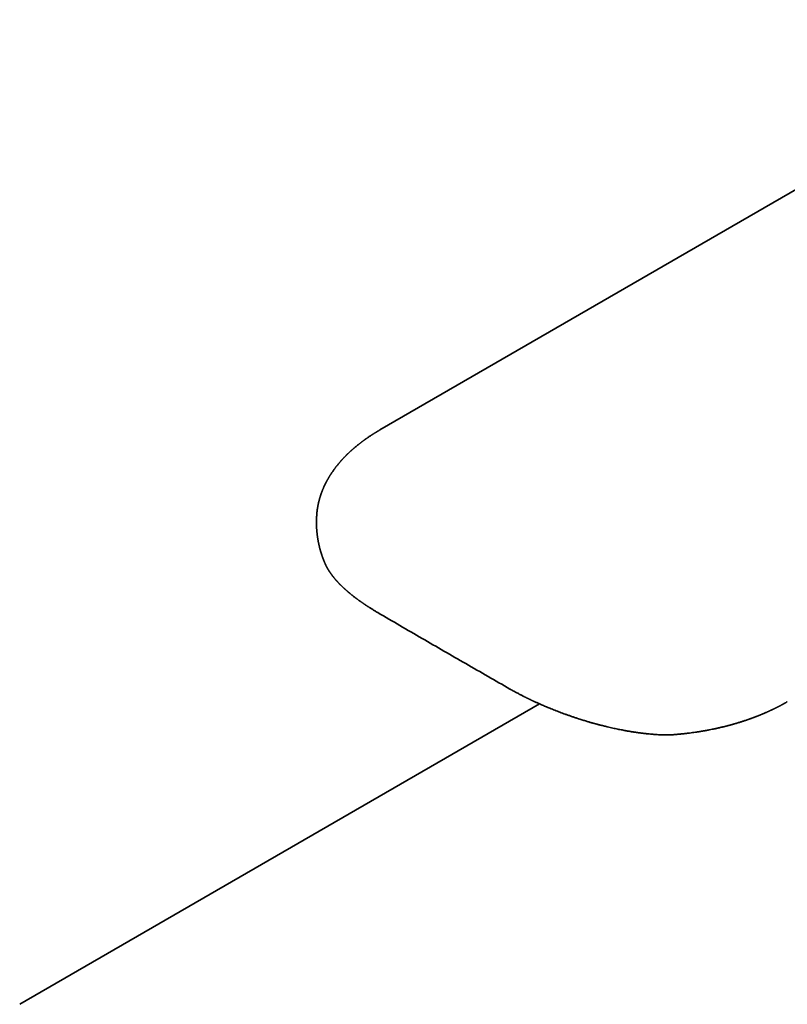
# Model space of a CAD drawing. Header units: millimetres. Extents: x 8 to 542, y 12 to 410.
# Tile 10 of 17: x 415 to 471, y 143 to 215. Entities that reach past the tile are written whole.
import ezdxf

# ---------------------------------------------------------------- set-up
doc = ezdxf.new("R2010")
doc.units = ezdxf.units.MM

msp = doc.modelspace()

# ---------------------------------------------------------------- linework, layer by layer
at = {"color": 7, "linetype": 'Continuous', "lineweight": 35}
for p, q in [((436.98, 178.689), (436.979, 178.666)), ((437.578, 175.281), (437.579, 175.281)), ((441.456, 171.651), (441.481, 171.636)), ((451.141, 166.059), (451.167, 166.045)), ((453.31, 164.97), (415.226, 142.984)), ((458.265, 163.295), (458.283, 163.291)), ((458.283, 163.292), (458.283, 163.292)), ((463.151, 162.72), (463.165, 162.721))]:
    msp.add_line(p, q, dxfattribs=at)
at = {"color": 7, "linetype": 'Continuous', "lineweight": 35, "flags": 128}
msp.add_lwpolyline([(493.628, 215.044), (468.029, 200.266), (441.617, 185.02)], dxfattribs=at)
at = {"color": 7, "linetype": 'Continuous', "lineweight": 35}
for points, knots in [([(441.617, 185.02), (441.6, 185.009), (441.567, 184.99), (441.522, 184.964), (441.485, 184.942), (441.457, 184.925), (441.436, 184.913), (441.419, 184.903), (441.404, 184.894), (441.387, 184.884), (441.365, 184.87), (441.336, 184.853), (441.301, 184.831), (441.264, 184.809), (441.229, 184.787), (441.192, 184.764), (441.153, 184.74), (441.114, 184.715), (441.076, 184.691), (441.037, 184.666), (440.997, 184.64), (440.942, 184.604), (440.871, 184.557), (440.784, 184.499), (440.711, 184.449), (440.654, 184.409), (440.614, 184.381), (440.578, 184.356), (440.544, 184.332), (440.51, 184.308), (440.473, 184.281), (440.433, 184.252), (440.392, 184.222), (440.352, 184.193), (440.313, 184.164), (440.273, 184.134), (440.228, 184.1), (440.181, 184.064), (440.135, 184.029), (440.081, 183.986), (440.016, 183.935), (439.94, 183.873), (439.862, 183.81), (439.797, 183.755), (439.743, 183.709), (439.7, 183.673), (439.658, 183.636), (439.616, 183.6), (439.577, 183.565), (439.542, 183.534), (439.513, 183.508), (439.485, 183.483), (439.454, 183.455), (439.421, 183.424), (439.386, 183.392), (439.353, 183.361), (439.323, 183.332), (439.295, 183.305), (439.27, 183.281), (439.248, 183.26), (439.225, 183.238), (439.201, 183.214), (439.173, 183.186), (439.142, 183.156), (439.107, 183.12), (439.067, 183.08), (439.024, 183.035), (438.982, 182.992), (438.945, 182.953), (438.913, 182.918), (438.882, 182.886), (438.852, 182.853), (438.824, 182.822), (438.799, 182.794), (438.774, 182.766), (438.747, 182.736), (438.717, 182.701), (438.682, 182.662), (438.641, 182.614), (438.596, 182.561), (438.55, 182.505), (438.515, 182.462), (438.489, 182.429), (438.467, 182.403), (438.442, 182.37), (438.412, 182.333), (438.379, 182.289), (438.355, 182.259), (438.343, 182.242)], [0, 0, 0, 0, 0.013098, 0.024221, 0.033366, 0.040534, 0.045724, 0.049187, 0.052885, 0.05714, 0.061955, 0.069801, 0.078788, 0.088431, 0.097478, 0.105863, 0.117117, 0.12692, 0.13646, 0.146487, 0.156999, 0.167802, 0.189893, 0.212831, 0.237029, 0.248721, 0.259582, 0.26945, 0.278324, 0.28707, 0.29744, 0.308938, 0.320629, 0.331763, 0.34234, 0.352959, 0.366188, 0.3801, 0.393413, 0.405711, 0.427401, 0.450297, 0.472982, 0.49657, 0.509344, 0.522327, 0.535433, 0.548662, 0.561395, 0.572136, 0.581053, 0.589059, 0.598891, 0.610306, 0.621409, 0.632276, 0.64236, 0.651603, 0.659656, 0.666765, 0.673749, 0.681982, 0.691486, 0.701961, 0.712645, 0.727616, 0.742907, 0.757615, 0.771099, 0.781785, 0.792582, 0.803571, 0.814089, 0.823304, 0.831299, 0.841306, 0.85273, 0.865597, 0.879925, 0.899225, 0.916998, 0.933504, 0.940265, 0.948728, 0.958933, 0.970879, 0.984568, 1, 1, 1, 1]), ([(438.343, 182.242), (438.333, 182.23), (438.315, 182.206), (438.29, 182.172), (438.268, 182.142), (438.248, 182.114), (438.227, 182.085), (438.197, 182.044), (438.158, 181.988), (438.119, 181.932), (438.089, 181.887), (438.068, 181.855), (438.046, 181.822), (438.023, 181.788), (438, 181.751), (437.978, 181.716), (437.959, 181.686), (437.944, 181.662), (437.932, 181.643), (437.921, 181.625), (437.91, 181.607), (437.898, 181.587), (437.885, 181.565), (437.87, 181.541), (437.854, 181.513), (437.835, 181.481), (437.813, 181.444), (437.791, 181.405), (437.771, 181.368), (437.752, 181.335), (437.736, 181.305), (437.721, 181.278), (437.701, 181.24), (437.674, 181.189), (437.638, 181.118), (437.601, 181.044), (437.565, 180.969), (437.533, 180.901), (437.508, 180.845), (437.488, 180.801), (437.471, 180.761), (437.452, 180.718), (437.433, 180.673), (437.416, 180.63), (437.4, 180.589), (437.385, 180.553), (437.372, 180.519), (437.361, 180.489), (437.35, 180.461), (437.34, 180.432), (437.328, 180.4), (437.315, 180.366), (437.303, 180.33), (437.29, 180.293), (437.278, 180.258), (437.267, 180.223), (437.256, 180.19), (437.244, 180.151), (437.229, 180.105), (437.213, 180.051), (437.197, 179.995), (437.182, 179.94), (437.169, 179.892), (437.158, 179.851), (437.15, 179.818), (437.141, 179.785), (437.134, 179.753), (437.126, 179.721), (437.118, 179.686), (437.11, 179.649), (437.101, 179.612), (437.094, 179.577), (437.087, 179.542), (437.08, 179.507), (437.073, 179.47), (437.065, 179.425), (437.055, 179.371), (437.044, 179.306), (437.034, 179.238), (437.024, 179.169), (437.016, 179.103), (437.008, 179.037), (437.002, 178.979), (436.997, 178.928), (436.993, 178.888), (436.99, 178.849), (436.987, 178.807), (436.985, 178.771), (436.983, 178.74), (436.981, 178.713), (436.98, 178.688), (436.979, 178.673), (436.979, 178.666)], [0, 0, 0, 0, 0.011722, 0.021978, 0.030772, 0.03913, 0.047789, 0.056719, 0.077251, 0.097736, 0.107898, 0.117379, 0.126716, 0.137065, 0.148329, 0.158956, 0.168515, 0.175007, 0.180392, 0.185315, 0.190708, 0.196578, 0.202808, 0.209666, 0.217794, 0.227256, 0.238287, 0.250088, 0.260755, 0.270353, 0.279022, 0.28679, 0.293964, 0.311319, 0.331179, 0.354267, 0.374951, 0.39492, 0.412159, 0.421763, 0.43277, 0.445465, 0.458193, 0.470314, 0.481496, 0.491781, 0.500804, 0.509611, 0.516612, 0.524283, 0.533162, 0.543136, 0.553109, 0.562795, 0.573232, 0.582361, 0.591302, 0.600514, 0.614191, 0.628908, 0.644415, 0.659711, 0.673979, 0.683486, 0.692462, 0.701085, 0.709716, 0.718332, 0.727528, 0.73799, 0.748089, 0.757444, 0.766217, 0.775757, 0.786087, 0.795555, 0.811937, 0.828988, 0.847385, 0.866628, 0.883524, 0.900031, 0.91917, 0.930091, 0.940607, 0.950794, 0.960891, 0.971919, 0.979573, 0.98715, 0.994634, 1, 1, 1, 1]), ([(436.976, 178.607), (436.975, 178.601), (436.975, 178.588), (436.974, 178.567), (436.973, 178.543), (436.972, 178.517), (436.971, 178.49), (436.97, 178.465), (436.969, 178.439), (436.969, 178.411), (436.968, 178.383), (436.968, 178.357), (436.967, 178.332), (436.967, 178.308), (436.967, 178.287), (436.967, 178.264), (436.967, 178.237), (436.967, 178.204), (436.967, 178.171), (436.968, 178.143), (436.968, 178.118), (436.969, 178.096), (436.969, 178.073), (436.97, 178.047), (436.971, 178.018), (436.972, 177.988), (436.973, 177.96), (436.973, 177.937), (436.974, 177.915), (436.976, 177.888), (436.977, 177.854), (436.98, 177.812), (436.982, 177.768), (436.985, 177.729), (436.987, 177.699), (436.989, 177.675), (436.991, 177.654), (436.993, 177.632), (436.995, 177.608), (436.997, 177.58), (437, 177.549), (437.003, 177.518), (437.006, 177.492), (437.008, 177.468), (437.01, 177.447), (437.013, 177.426), (437.015, 177.402), (437.019, 177.373), (437.023, 177.343), (437.026, 177.314), (437.029, 177.291), (437.032, 177.269), (437.035, 177.243), (437.04, 177.213), (437.044, 177.18), (437.049, 177.147), (437.054, 177.118), (437.058, 177.092), (437.062, 177.066), (437.067, 177.036), (437.072, 177.004), (437.077, 176.974), (437.082, 176.947), (437.087, 176.919), (437.093, 176.888), (437.099, 176.853), (437.107, 176.815), (437.114, 176.777), (437.122, 176.74), (437.129, 176.708), (437.135, 176.68), (437.142, 176.647), (437.151, 176.603), (437.163, 176.553), (437.175, 176.503), (437.187, 176.454), (437.199, 176.404), (437.211, 176.358), (437.221, 176.322), (437.229, 176.289), (437.239, 176.256), (437.249, 176.219), (437.259, 176.183), (437.269, 176.15), (437.277, 176.121), (437.284, 176.098), (437.29, 176.079), (437.295, 176.063), (437.301, 176.043), (437.308, 176.02), (437.315, 175.997), (437.322, 175.975), (437.328, 175.957), (437.333, 175.941), (437.338, 175.924), (437.345, 175.904), (437.353, 175.88), (437.36, 175.856), (437.368, 175.835), (437.375, 175.815), (437.381, 175.796), (437.388, 175.775), (437.397, 175.751), (437.406, 175.724), (437.418, 175.691), (437.429, 175.66), (437.44, 175.63), (437.451, 175.6), (437.461, 175.573), (437.468, 175.557), (437.47, 175.551)], [0, 0, 0, 0, 0.0058752, 0.0127478, 0.0199154, 0.0295671, 0.0378499, 0.0451848, 0.0538402, 0.0629291, 0.0721206, 0.0807509, 0.088816, 0.0962371, 0.1029826, 0.1096381, 0.1179933, 0.1296709, 0.1407215, 0.1498321, 0.1573512, 0.1643472, 0.1711275, 0.1795849, 0.189176, 0.1997195, 0.2086991, 0.2159344, 0.2222856, 0.2295408, 0.2410648, 0.2551095, 0.2705216, 0.2836576, 0.2922193, 0.299726, 0.3066227, 0.3129098, 0.3198382, 0.3293084, 0.3406096, 0.3505095, 0.3589698, 0.366327, 0.3733191, 0.3792588, 0.3868862, 0.3964942, 0.4073873, 0.4165861, 0.4237509, 0.4303831, 0.4379819, 0.4486958, 0.4596168, 0.4705339, 0.4801528, 0.4879571, 0.4958297, 0.505782, 0.5172327, 0.5270646, 0.5348157, 0.5437816, 0.5539659, 0.5658809, 0.578205, 0.5912448, 0.6031288, 0.6137906, 0.6230871, 0.6310061, 0.6464288, 0.6660062, 0.6800144, 0.6960741, 0.7147861, 0.7293072, 0.741928, 0.750717, 0.7619076, 0.7751414, 0.7874161, 0.7985208, 0.8080656, 0.8166062, 0.8212855, 0.8266496, 0.8332205, 0.840998, 0.8495669, 0.8568908, 0.8628998, 0.8676812, 0.8728298, 0.879989, 0.888438, 0.8973348, 0.9048129, 0.9108074, 0.916993, 0.9237138, 0.9312649, 0.940914, 0.9518797, 0.9641747, 0.9725787, 0.9827337, 0.9946727, 1, 1, 1, 1]), ([(436.98, 178.689), (436.979, 178.676), (436.978, 178.648), (436.976, 178.62), (436.976, 178.604)], [0, 0, 0, 0, 0.451734, 1, 1, 1, 1]), ([(437.47, 175.551), (437.47, 175.55), (437.475, 175.537), (437.484, 175.513), (437.496, 175.483), (437.505, 175.459), (437.513, 175.44), (437.519, 175.425), (437.525, 175.41), (437.531, 175.396), (437.537, 175.381), (437.545, 175.361), (437.555, 175.338), (437.565, 175.313), (437.573, 175.294), (437.577, 175.284), (437.578, 175.281)], [0, 0, 0, 0, 0.014895, 0.148952, 0.259042, 0.345181, 0.413419, 0.468726, 0.522142, 0.57374, 0.627971, 0.687479, 0.791546, 0.889858, 0.968674, 1, 1, 1, 1]), ([(437.579, 175.28), (437.579, 175.28), (437.582, 175.272), (437.589, 175.257), (437.598, 175.236), (437.607, 175.215), (437.617, 175.193), (437.626, 175.173), (437.635, 175.155), (437.642, 175.14), (437.651, 175.12), (437.663, 175.095), (437.678, 175.065), (437.693, 175.036), (437.708, 175.007), (437.723, 174.98), (437.737, 174.953), (437.751, 174.928), (437.765, 174.902), (437.779, 174.879), (437.792, 174.856), (437.805, 174.835), (437.817, 174.814), (437.83, 174.792), (437.844, 174.769), (437.859, 174.745), (437.873, 174.723), (437.887, 174.7), (437.901, 174.679), (437.913, 174.66), (437.923, 174.645), (437.932, 174.631), (437.942, 174.616), (437.954, 174.598), (437.969, 174.577), (437.984, 174.555), (437.998, 174.535), (438.01, 174.518), (438.02, 174.503), (438.03, 174.489), (438.042, 174.473), (438.057, 174.453), (438.074, 174.429), (438.092, 174.404), (438.105, 174.388), (438.111, 174.38)], [0, 0, 0, 0, 0.0027965, 0.0255905, 0.0476058, 0.069747, 0.0942649, 0.1169075, 0.1354883, 0.1509004, 0.1679288, 0.1984975, 0.2326942, 0.265162, 0.2956621, 0.325236, 0.3541616, 0.3848125, 0.4103826, 0.4375409, 0.4631186, 0.4863897, 0.5078507, 0.5321521, 0.5604367, 0.5853942, 0.6109823, 0.6363716, 0.6613285, 0.6826259, 0.6992362, 0.7118914, 0.7289489, 0.7499835, 0.7749641, 0.8003439, 0.8236697, 0.8449429, 0.8581375, 0.8732645, 0.8922735, 0.9151624, 0.9419284, 0.9725687, 1, 1, 1, 1]), ([(438.111, 174.38), (438.114, 174.375), (438.124, 174.362), (438.14, 174.342), (438.157, 174.319), (438.172, 174.3), (438.185, 174.283), (438.198, 174.268), (438.21, 174.252), (438.227, 174.231), (438.25, 174.203), (438.279, 174.167), (438.308, 174.133), (438.335, 174.101), (438.358, 174.074), (438.38, 174.049), (438.401, 174.025), (438.42, 174.003), (438.439, 173.982), (438.458, 173.961), (438.478, 173.939), (438.5, 173.915), (438.524, 173.889), (438.547, 173.864), (438.569, 173.841), (438.586, 173.823), (438.601, 173.807), (438.614, 173.793), (438.631, 173.776), (438.653, 173.754), (438.679, 173.727), (438.707, 173.699), (438.736, 173.67), (438.766, 173.639), (438.798, 173.608), (438.832, 173.575), (438.866, 173.542), (438.9, 173.509), (438.933, 173.478), (438.963, 173.451), (438.989, 173.427), (439.013, 173.405), (439.038, 173.382), (439.067, 173.356), (439.102, 173.324), (439.142, 173.288), (439.188, 173.248), (439.233, 173.209), (439.277, 173.171), (439.32, 173.135), (439.358, 173.102), (439.391, 173.075), (439.421, 173.05), (439.45, 173.026), (439.484, 172.999), (439.521, 172.969), (439.56, 172.937), (439.599, 172.906), (439.643, 172.872), (439.69, 172.835), (439.74, 172.796), (439.786, 172.761), (439.826, 172.73), (439.864, 172.701), (439.903, 172.672), (439.947, 172.64), (439.995, 172.604), (440.047, 172.566), (440.102, 172.526), (440.158, 172.487), (440.211, 172.449), (440.262, 172.413), (440.311, 172.379), (440.358, 172.346), (440.402, 172.316), (440.44, 172.29), (440.468, 172.271), (440.49, 172.257), (440.507, 172.245), (440.525, 172.233), (440.546, 172.219), (440.569, 172.203), (440.597, 172.185), (440.63, 172.163), (440.671, 172.136), (440.717, 172.106), (440.771, 172.071), (440.831, 172.032), (440.899, 171.99), (440.973, 171.943), (441.055, 171.892), (441.144, 171.837), (441.241, 171.778), (441.346, 171.716), (441.419, 171.673), (441.456, 171.651)], [0, 0, 0, 0, 0.004434, 0.013585, 0.021371, 0.027791, 0.033219, 0.038612, 0.044017, 0.049435, 0.060964, 0.073285, 0.086468, 0.096695, 0.106267, 0.115174, 0.123419, 0.131005, 0.137953, 0.145735, 0.153058, 0.161453, 0.170919, 0.180287, 0.188303, 0.194861, 0.200116, 0.204599, 0.209775, 0.21852, 0.228236, 0.238265, 0.248607, 0.259247, 0.270722, 0.282362, 0.294168, 0.306133, 0.317428, 0.327466, 0.335779, 0.3432, 0.351387, 0.360676, 0.371067, 0.385548, 0.399968, 0.414169, 0.428153, 0.441553, 0.453406, 0.463661, 0.471387, 0.480209, 0.49021, 0.501389, 0.513154, 0.52468, 0.535962, 0.551076, 0.565517, 0.578536, 0.590069, 0.599696, 0.610472, 0.622513, 0.635818, 0.650313, 0.665127, 0.680006, 0.694949, 0.707679, 0.720455, 0.733245, 0.744768, 0.754368, 0.762045, 0.76673, 0.77069, 0.775254, 0.780504, 0.786442, 0.793066, 0.801573, 0.811634, 0.823292, 0.836548, 0.8514, 0.867849, 0.885892, 0.905531, 0.926762, 0.949585, 0.973998, 1, 1, 1, 1]), ([(441.481, 171.636), (442.012, 171.326), (443.083, 170.701), (444.689, 169.768), (445.767, 169.145), (446.301, 168.836)], [0, 0, 0, 0, 0.3313148, 0.6686505, 1, 1, 1, 1]), ([(446.301, 168.836), (446.834, 168.529), (447.91, 167.909), (449.524, 166.983), (450.605, 166.365), (451.141, 166.059)], [0, 0, 0, 0, 0.33135, 0.6686857, 1, 1, 1, 1]), ([(451.167, 166.045), (451.21, 166.02), (451.294, 165.973), (451.418, 165.904), (451.537, 165.839), (451.65, 165.778), (451.756, 165.721), (451.855, 165.669), (451.946, 165.622), (452.028, 165.58), (452.105, 165.541), (452.175, 165.505), (452.242, 165.472), (452.304, 165.441), (452.361, 165.413), (452.41, 165.389), (452.45, 165.369), (452.479, 165.355), (452.498, 165.346), (452.51, 165.34), (452.519, 165.336), (452.525, 165.333), (452.531, 165.33), (452.539, 165.326), (452.556, 165.318), (452.581, 165.306), (452.616, 165.289), (452.655, 165.27), (452.698, 165.25), (452.744, 165.229), (452.793, 165.205), (452.854, 165.177), (452.926, 165.143), (453.012, 165.104), (453.105, 165.061), (453.211, 165.014), (453.329, 164.961), (453.46, 164.904), (453.601, 164.843), (453.75, 164.779), (453.908, 164.713), (454.074, 164.645), (454.248, 164.575), (454.431, 164.502), (454.617, 164.43), (454.804, 164.359), (454.992, 164.289), (455.188, 164.217), (455.392, 164.144), (455.603, 164.071), (455.823, 163.996), (456.04, 163.924), (456.184, 163.877), (456.252, 163.856)], [0, 0, 0, 0, 0.029654, 0.05774, 0.084256, 0.109205, 0.132585, 0.154397, 0.173528, 0.191265, 0.207611, 0.222565, 0.236128, 0.249851, 0.261779, 0.271911, 0.280248, 0.28679, 0.289967, 0.292443, 0.294218, 0.295293, 0.296317, 0.297975, 0.300286, 0.306485, 0.31381, 0.321834, 0.330557, 0.339978, 0.350098, 0.360916, 0.376932, 0.394268, 0.412924, 0.4329, 0.457256, 0.483172, 0.510639, 0.539657, 0.570225, 0.601756, 0.634782, 0.669303, 0.705318, 0.738737, 0.773348, 0.809151, 0.846146, 0.88433, 0.923703, 0.964262, 1, 1, 1, 1]), ([(463.151, 162.72), (463.197, 162.723), (463.291, 162.731), (463.43, 162.743), (463.564, 162.755), (463.687, 162.767), (463.796, 162.778), (463.889, 162.788), (463.971, 162.798), (464.052, 162.807), (464.133, 162.816), (464.216, 162.826), (464.341, 162.842), (464.51, 162.865), (464.705, 162.892), (464.886, 162.919), (465.017, 162.94), (465.116, 162.956), (465.182, 162.967), (465.244, 162.977), (465.301, 162.987), (465.351, 162.996), (465.393, 163.003), (465.429, 163.01), (465.455, 163.014), (465.473, 163.018), (465.485, 163.02), (465.495, 163.021), (465.505, 163.023), (465.522, 163.026), (465.548, 163.031), (465.585, 163.038), (465.631, 163.047), (465.684, 163.057), (465.791, 163.077), (465.91, 163.101), (466.041, 163.128), (466.13, 163.146), (466.219, 163.165), (466.317, 163.187), (466.427, 163.211), (466.55, 163.24), (466.679, 163.27), (466.815, 163.303), (466.935, 163.333), (467.036, 163.359), (467.114, 163.38), (467.186, 163.399), (467.25, 163.416), (467.305, 163.431), (467.35, 163.443), (467.384, 163.453), (467.407, 163.459), (467.423, 163.463), (467.44, 163.468), (467.462, 163.474), (467.494, 163.483), (467.531, 163.494), (467.573, 163.506), (467.616, 163.518), (467.682, 163.537), (467.773, 163.564), (467.891, 163.6), (468.003, 163.635), (468.109, 163.668), (468.207, 163.699), (468.306, 163.732), (468.407, 163.766), (468.491, 163.794), (468.556, 163.816), (468.599, 163.831), (468.636, 163.844), (468.663, 163.854), (468.682, 163.861), (468.695, 163.865), (468.706, 163.869), (468.717, 163.873), (468.734, 163.879), (468.757, 163.887), (468.787, 163.898), (468.823, 163.911), (468.861, 163.925), (468.899, 163.939), (468.951, 163.958), (469.014, 163.981), (469.077, 164.005), (469.125, 164.023), (469.159, 164.037), (469.189, 164.048), (469.217, 164.059), (469.245, 164.07), (469.284, 164.085), (469.333, 164.104), (469.391, 164.128), (469.451, 164.152), (469.511, 164.176), (469.57, 164.2), (469.625, 164.223), (469.683, 164.247), (469.744, 164.274), (469.813, 164.303), (469.885, 164.334), (469.95, 164.363), (470.007, 164.388), (470.052, 164.408), (470.094, 164.427), (470.131, 164.444), (470.164, 164.459), (470.199, 164.475), (470.232, 164.491), (470.264, 164.506), (470.294, 164.52), (470.326, 164.534), (470.359, 164.55), (470.394, 164.567), (470.429, 164.584), (470.462, 164.6), (470.491, 164.613), (470.514, 164.625), (470.531, 164.633), (470.545, 164.64), (470.56, 164.647), (470.576, 164.655), (470.595, 164.665), (470.618, 164.676), (470.647, 164.69), (470.679, 164.706), (470.714, 164.724), (470.749, 164.742), (470.785, 164.76), (470.821, 164.778), (470.852, 164.795), (470.877, 164.808), (470.898, 164.818), (470.917, 164.828), (470.937, 164.839), (470.965, 164.853), (470.998, 164.871), (471.038, 164.892), (471.079, 164.914), (471.119, 164.936), (471.155, 164.956), (471.181, 164.97), (471.2, 164.98), (471.215, 164.988), (471.233, 164.999), (471.258, 165.012), (471.288, 165.029), (471.323, 165.049), (471.363, 165.072), (471.409, 165.098), (471.441, 165.116), (471.458, 165.126)], [0, 0, 0, 0, 0.015242, 0.030998, 0.045666, 0.059247, 0.07174, 0.081321, 0.090165, 0.098904, 0.107854, 0.117015, 0.126387, 0.149311, 0.173409, 0.191302, 0.209792, 0.217219, 0.224739, 0.231896, 0.238267, 0.243852, 0.24865, 0.252662, 0.255888, 0.257513, 0.258827, 0.25983, 0.260803, 0.262429, 0.265484, 0.269643, 0.274908, 0.281115, 0.287386, 0.311381, 0.321762, 0.33194, 0.341926, 0.352192, 0.365555, 0.379716, 0.394674, 0.410432, 0.42699, 0.436439, 0.445888, 0.454358, 0.461744, 0.468318, 0.473702, 0.477894, 0.480293, 0.481997, 0.483514, 0.48614, 0.48994, 0.494626, 0.499547, 0.504636, 0.509892, 0.523082, 0.53722, 0.551983, 0.563549, 0.575368, 0.587441, 0.599768, 0.612263, 0.618442, 0.623789, 0.628304, 0.631986, 0.633875, 0.635434, 0.636664, 0.637857, 0.639781, 0.642665, 0.646417, 0.651036, 0.655946, 0.660677, 0.665228, 0.675244, 0.684258, 0.689057, 0.693334, 0.697087, 0.700318, 0.703722, 0.707905, 0.714929, 0.722418, 0.730076, 0.737892, 0.745435, 0.752501, 0.759101, 0.767754, 0.776301, 0.785665, 0.795772, 0.801809, 0.808002, 0.813617, 0.818361, 0.82243, 0.8269, 0.831933, 0.835703, 0.839694, 0.843904, 0.848333, 0.852982, 0.85785, 0.862483, 0.866361, 0.869344, 0.871643, 0.873363, 0.875234, 0.877395, 0.879847, 0.88311, 0.886868, 0.891288, 0.896373, 0.90092, 0.905893, 0.911114, 0.915521, 0.918936, 0.921402, 0.923922, 0.926774, 0.929957, 0.935207, 0.940704, 0.946445, 0.952345, 0.957483, 0.961609, 0.963378, 0.965223, 0.967853, 0.971289, 0.97553, 0.98048, 0.986208, 0.992714, 1, 1, 1, 1]), ([(456.252, 163.855), (456.299, 163.84), (456.395, 163.81), (456.537, 163.766), (456.673, 163.724), (456.8, 163.686), (456.917, 163.652), (457.024, 163.621), (457.121, 163.593), (457.209, 163.568), (457.285, 163.547), (457.353, 163.528), (457.419, 163.51), (457.491, 163.491), (457.57, 163.47), (457.655, 163.447), (457.753, 163.422), (457.864, 163.393), (457.989, 163.362), (458.124, 163.329), (458.217, 163.307), (458.265, 163.295)], [0, 0, 0, 0, 0.072256, 0.145645, 0.214172, 0.277842, 0.336649, 0.389669, 0.437994, 0.481627, 0.52057, 0.550725, 0.583194, 0.618824, 0.657617, 0.699572, 0.74469, 0.801924, 0.863553, 0.929578, 1, 1, 1, 1]), ([(458.283, 163.291), (458.35, 163.275), (458.48, 163.245), (458.672, 163.201), (458.856, 163.162), (459.031, 163.125), (459.198, 163.091), (459.354, 163.06), (459.498, 163.033), (459.632, 163.008), (459.758, 162.986), (459.877, 162.965), (459.992, 162.946), (460.104, 162.928), (460.21, 162.911), (460.307, 162.896), (460.394, 162.883), (460.468, 162.873), (460.53, 162.864), (460.582, 162.857), (460.626, 162.851), (460.663, 162.846), (460.693, 162.842), (460.716, 162.839), (460.734, 162.836), (460.749, 162.834), (460.763, 162.833), (460.782, 162.83), (460.811, 162.827), (460.85, 162.822), (460.901, 162.815), (460.961, 162.808), (461.029, 162.8), (461.1, 162.792), (461.206, 162.781), (461.346, 162.767), (461.519, 162.751), (461.689, 162.737), (461.853, 162.726), (461.978, 162.718), (462.065, 162.714), (462.118, 162.712), (462.169, 162.709), (462.218, 162.708), (462.265, 162.706), (462.307, 162.705), (462.341, 162.704), (462.365, 162.703), (462.383, 162.703), (462.399, 162.703), (462.42, 162.702), (462.447, 162.702), (462.48, 162.701), (462.519, 162.701), (462.563, 162.701), (462.608, 162.701), (462.664, 162.701), (462.726, 162.701), (462.794, 162.703), (462.856, 162.704), (462.913, 162.706), (462.974, 162.709), (463.039, 162.712), (463.105, 162.716), (463.146, 162.719), (463.165, 162.721)], [0, 0, 0, 0, 0.039916, 0.078143, 0.114678, 0.149516, 0.182656, 0.214096, 0.242182, 0.268755, 0.293814, 0.31736, 0.33939, 0.362584, 0.383817, 0.403088, 0.420395, 0.435737, 0.447586, 0.457917, 0.46673, 0.474083, 0.480359, 0.48458, 0.488176, 0.491147, 0.493545, 0.49668, 0.502571, 0.510584, 0.52072, 0.532982, 0.547134, 0.561543, 0.575901, 0.611571, 0.646924, 0.681965, 0.716285, 0.748901, 0.760103, 0.771082, 0.781841, 0.792377, 0.80264, 0.811603, 0.818864, 0.824418, 0.827304, 0.830368, 0.834795, 0.84059, 0.847754, 0.856127, 0.865828, 0.875927, 0.885592, 0.902052, 0.91707, 0.930639, 0.943016, 0.955307, 0.971468, 0.987365, 1, 1, 1, 1])]:
    msp.add_open_spline(points, degree=3, knots=knots, dxfattribs=at)

doc.saveas('drawing.dxf')
